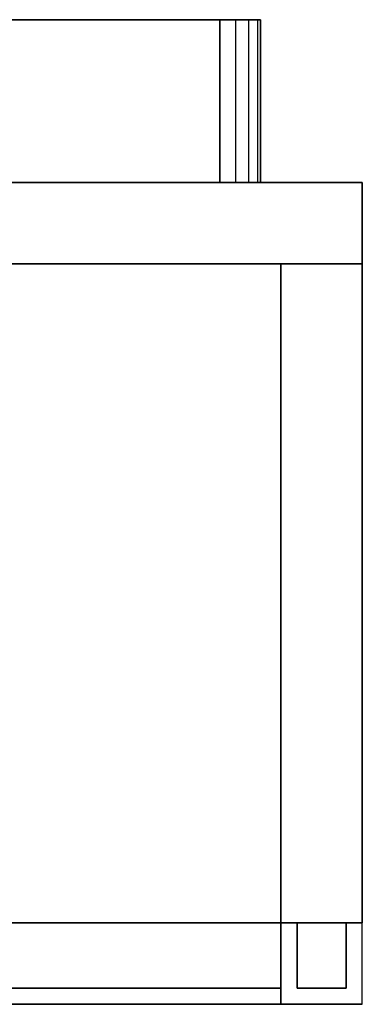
# Model space of a CAD drawing. Extents: x -12.2 to 12.8, y 0.1 to 12.5.
# Tile 66 of 66: x 8.6 to 12.8, y 0.1 to 12.2. Entities that reach past the tile are written whole.
import ezdxf

# ---------------------------------------------------------------- set-up
doc = ezdxf.new("R2010")
doc.units = 0
doc.header["$LTSCALE"] = 2.54
doc.layers.get('0').update_dxf_attribs({"color": 13, "linetype": 'CONTINUOUS'})

# ---------------------------------------------------------------- blocks, each defined once
blk = doc.blocks.new('GRUPUJ_1')
at = {"color": 0}
for p, q in [((1.749, 12.1, 1.247), (23.25, 12.1, 1.247)), ((1.749, 12.1, 1.247), (23.25, 12.1, 1.247)), ((23.25, 12.1, 23.773), (1.749, 12.1, 23.773)), ((23.25, 12.1, 23.773), (1.749, 12.1, 23.773)), ((23.25, 12.1, 1.247), (23.25, 10.1, 1.247)), ((23.441, 12.1, 1.285), (23.25, 12.1, 1.247)), ((23.25, 12.1, 23.773), (23.441, 12.1, 23.735)), ((23.25, 12.1, 23.773), (23.441, 12.1, 23.735)), ((23.25, 10.1, 23.773), (23.25, 12.1, 23.773)), ((23.25, 10.1, 23.773), (23.25, 12.1, 23.773)), ((23.441, 12.1, 1.285), (23.25, 12.1, 1.247)), ((23.25, 12.1, 1.247), (23.25, 10.1, 1.247)), ((23.603, 12.1, 1.394), (23.441, 12.1, 1.285)), ((23.441, 12.1, 1.285), (23.441, 10.1, 1.285)), ((23.603, 12.1, 1.394), (23.441, 12.1, 1.285)), ((23.441, 12.1, 23.735), (23.603, 12.1, 23.627)), ((23.441, 12.1, 23.735), (23.441, 10.1, 23.735)), ((23.441, 12.1, 23.735), (23.603, 12.1, 23.627)), ((23.441, 12.1, 23.735), (23.441, 10.1, 23.735)), ((23.441, 12.1, 1.285), (23.441, 10.1, 1.285)), ((23.603, 12.1, 1.394), (23.603, 10.1, 1.394)), ((23.603, 12.1, 23.627), (23.712, 12.1, 23.465)), ((23.603, 12.1, 23.627), (23.603, 10.1, 23.627)), ((23.712, 12.1, 1.556), (23.603, 12.1, 1.394)), ((23.603, 12.1, 23.627), (23.712, 12.1, 23.465)), ((23.603, 12.1, 23.627), (23.603, 10.1, 23.627)), ((23.712, 12.1, 1.556), (23.603, 12.1, 1.394)), ((23.603, 12.1, 1.394), (23.603, 10.1, 1.394)), ((23.712, 12.1, 23.465), (23.712, 10.1, 23.465)), ((23.712, 12.1, 23.465), (23.75, 12.1, 23.273)), ((23.75, 12.1, 1.747), (23.712, 12.1, 1.556)), ((23.712, 12.1, 23.465), (23.75, 12.1, 23.273)), ((23.712, 12.1, 23.465), (23.712, 10.1, 23.465)), ((23.75, 12.1, 1.747), (23.712, 12.1, 1.556)), ((23.712, 12.1, 1.556), (23.712, 10.1, 1.556)), ((23.712, 12.1, 1.556), (23.712, 10.1, 1.556)), ((23.75, 12.1, 1.747), (23.75, 12.1, 23.273)), ((23.75, 12.1, 23.273), (23.75, 10.1, 23.273)), ((23.75, 10.1, 1.747), (23.75, 12.1, 1.747)), ((23.75, 12.1, 1.747), (23.75, 12.1, 23.273)), ((23.75, 12.1, 23.273), (23.75, 10.1, 23.273)), ((23.75, 10.1, 1.747), (23.75, 12.1, 1.747)), ((0, 10.1), (25, 10.1)), ((25, 10.1, 25.023), (0, 10.1, 25.023)), ((0, 10.1), (25, 10.1)), ((25, 10.1, 25.023), (0, 10.1, 25.023)), ((23.25, 10.1, 1.247), (1.749, 10.1, 1.247)), ((1.749, 10.1, 23.773), (23.25, 10.1, 23.773)), ((23.25, 10.1, 1.247), (1.749, 10.1, 1.247)), ((1.749, 10.1, 23.773), (23.25, 10.1, 23.773)), ((1.749, 10.1, 23.773), (23.25, 10.1, 23.773)), ((23.25, 10.1, 1.247), (1.749, 10.1, 1.247)), ((23.441, 10.1, 23.735), (23.25, 10.1, 23.773)), ((23.25, 10.1, 1.247), (23.441, 10.1, 1.285)), ((23.441, 10.1, 23.735), (23.25, 10.1, 23.773)), ((23.441, 10.1, 23.735), (23.25, 10.1, 23.773)), ((23.25, 10.1, 1.247), (23.441, 10.1, 1.285)), ((23.25, 10.1, 1.247), (23.441, 10.1, 1.285)), ((23.441, 10.1, 1.285), (23.603, 10.1, 1.394)), ((23.603, 10.1, 23.627), (23.441, 10.1, 23.735)), ((23.441, 10.1, 1.285), (23.603, 10.1, 1.394)), ((23.603, 10.1, 23.627), (23.441, 10.1, 23.735)), ((23.603, 10.1, 23.627), (23.441, 10.1, 23.735)), ((23.441, 10.1, 1.285), (23.603, 10.1, 1.394)), ((23.712, 10.1, 23.465), (23.603, 10.1, 23.627)), ((23.603, 10.1, 1.394), (23.712, 10.1, 1.556)), ((23.712, 10.1, 23.465), (23.603, 10.1, 23.627)), ((23.712, 10.1, 23.465), (23.603, 10.1, 23.627)), ((23.603, 10.1, 1.394), (23.712, 10.1, 1.556)), ((23.603, 10.1, 1.394), (23.712, 10.1, 1.556)), ((23.75, 10.1, 23.273), (23.712, 10.1, 23.465)), ((23.712, 10.1, 1.556), (23.75, 10.1, 1.747)), ((23.712, 10.1, 1.556), (23.75, 10.1, 1.747)), ((23.75, 10.1, 23.273), (23.712, 10.1, 23.465)), ((23.75, 10.1, 23.273), (23.712, 10.1, 23.465)), ((23.712, 10.1, 1.556), (23.75, 10.1, 1.747)), ((23.75, 10.1, 23.273), (23.75, 10.1, 1.747)), ((23.75, 10.1, 23.273), (23.75, 10.1, 1.747)), ((23.75, 10.1, 23.273), (23.75, 10.1, 1.747)), ((25, 10.1), (25, 9.1)), ((25, 10.1), (25, 10.1, 25.023)), ((25, 9.1, 25.023), (25, 10.1, 25.023)), ((25, 10.1), (25, 9.1)), ((25, 9.1, 25.023), (25, 10.1, 25.023)), ((25, 10.1), (25, 10.1, 25.023)), ((24, 9.1), (1, 9.1)), ((1, 9.1, 25.023), (24, 9.1, 25.023)), ((24, 9.1), (1, 9.1)), ((1, 9.1, 25.023), (24, 9.1, 25.023)), ((24, 9.1, 25.023), (24, 9.1, 24.023)), ((24, 1, 24.023), (24, 9.1, 24.023)), ((24, 9.1, 25.023), (24, 1, 25.023)), ((24, 1, 24.023), (24, 9.1, 24.023)), ((24, 9.1, 24.023), (25, 9.1, 24.023)), ((24, 9.1, 1), (24, 1, 1)), ((24, 9.1, 1), (24, 9.1)), ((24, 1), (24, 9.1)), ((24, 9.1, 25.023), (24, 1, 25.023)), ((24, 9.1, 25.023), (25, 9.1, 25.023)), ((24, 9.1, 1), (24, 9.1)), ((25, 9.1), (24, 9.1)), ((25, 9.1, 1), (24, 9.1, 1)), ((24, 1), (24, 9.1)), ((25, 9.1), (24, 9.1)), ((25, 9.1, 1), (24, 9.1, 1)), ((24, 9.1, 1), (24, 1, 1)), ((24, 9.1, 24.023), (25, 9.1, 24.023)), ((24, 9.1, 25.023), (25, 9.1, 25.023)), ((24, 9.1, 25.023), (24, 9.1, 24.023)), ((25, 9.1), (24, 9.1)), ((24, 9.1, 24.023), (25, 9.1, 24.023)), ((24, 9.1, 25.023), (24, 9.1, 24.023)), ((24, 9.1, 1), (24, 9.1)), ((25, 9.1, 1), (24, 9.1, 1)), ((24, 9.1, 25.023), (25, 9.1, 25.023)), ((25, 9.1, 1), (25, 1, 1)), ((25, 1), (25, 9.1)), ((25, 9.1, 1), (25, 9.1)), ((25, 1, 24.023), (25, 9.1, 24.023)), ((25, 9.1, 25.023), (25, 1, 25.023)), ((25, 9.1, 25.023), (25, 1, 25.023)), ((25, 1, 24.023), (25, 9.1, 24.023)), ((25, 9.1, 25.023), (25, 9.1, 24.023)), ((25, 9.1, 1), (25, 9.1)), ((25, 1), (25, 9.1)), ((25, 9.1, 1), (25, 1, 1)), ((25, 9.1, 25.023), (25, 9.1, 24.023)), ((25, 9.1, 25.023), (25, 9.1, 24.023)), ((25, 9.1, 24.023), (25, 9.1, 1)), ((25, 9.1, 1), (25, 9.1)), ((25, 9.1, 24.023), (25, 9.1, 1)), ((24, 1, 0.8), (1, 1, 0.8)), ((1, 1, 0.2), (24, 1, 0.2)), ((1, 1, 25.023), (24, 1, 25.023)), ((1, 1, 24.223), (24, 1, 24.223)), ((24, 1, 24.823), (1, 1, 24.823)), ((24, 1), (1, 1)), ((24, 1, 24.023), (1, 1, 24.023)), ((1, 1, 1), (24, 1, 1)), ((24, 1, 24.023), (1, 1, 24.023)), ((1, 1, 24.223), (24, 1, 24.223)), ((1, 1, 1), (24, 1, 1)), ((24, 1, 0.8), (1, 1, 0.8)), ((24, 1), (1, 1)), ((1, 1, 0.2), (24, 1, 0.2)), ((1, 1, 25.023), (24, 1, 25.023)), ((24, 1, 24.823), (1, 1, 24.823)), ((24, 1, 24.023), (24, 1, 24.223)), ((24, 1, 24.223), (24, 1, 24.823)), ((24, 1, 24.823), (24, 1, 25.023)), ((24, 1, 1), (24.2, 1, 1)), ((24, 1, 0.8), (24, 1, 1)), ((24, 1, 0.2), (24, 1, 0.8)), ((24, 1), (24, 1, 0.2)), ((25, 1), (24, 1)), ((24.2, 1, 24.023), (24, 1, 24.023)), ((24, 1), (24, 1, 0.2)), ((24, 1, 0.2), (24, 1, 0.8)), ((24, 1, 0.8), (24, 1, 1)), ((24, 1, 25.023), (25, 1, 25.023)), ((24, 1, 25.023), (25, 1, 25.023)), ((24, 1, 24.823), (24, 1, 25.023)), ((24, 1, 24.223), (24, 1, 24.823)), ((24, 1, 24.023), (24, 1, 24.223)), ((24.2, 1, 24.023), (24, 1, 24.023)), ((24, 1, 0.8), (24, 0.2, 0.8)), ((24, 0.2, 0.2), (24, 1, 0.2)), ((25, 1), (24, 1)), ((24, 1, 1), (24.2, 1, 1)), ((24, 1, 25.023), (25, 1, 25.023)), ((24, 1, 1), (24, 1, 24.023)), ((24, 1, 1), (24, 0, 1)), ((24, 0, 24.023), (24, 1, 24.023)), ((24, 0.2, 24.223), (24, 1, 24.223)), ((24, 1, 0.2), (24, 1, 0.8)), ((24, 0.2, 0.2), (24, 1, 0.2)), ((24, 1, 0.8), (24, 0.2, 0.8)), ((24, 1, 24.823), (24, 0.2, 24.823)), ((24, 1, 24.223), (24, 1, 24.823)), ((24, 0.2, 24.223), (24, 1, 24.223)), ((24, 1, 24.823), (24, 0.2, 24.823)), ((25, 1), (24, 1)), ((24, 0, 24.023), (24, 1, 24.023)), ((24, 1, 1), (24, 0, 1)), ((24, 1, 24.023), (24, 1, 24.223)), ((24, 1, 0.8), (24, 1, 1)), ((24, 1), (24, 1, 0.2)), ((24, 1, 1), (24, 1, 24.023)), ((24.2, 1, 24.023), (24, 1, 24.023)), ((24, 1, 1), (24.2, 1, 1)), ((24, 1, 24.823), (24, 1, 25.023)), ((24.2, 1, 1), (24.8, 1, 1)), ((24.8, 1, 24.023), (24.2, 1, 24.023)), ((24.8, 1, 24.023), (24.2, 1, 24.023)), ((24.2, 1, 1), (24.8, 1, 1)), ((24.2, 1, 1), (24.8, 1, 1)), ((24.2, 0.2, 1), (24.2, 1, 1)), ((24.8, 1, 24.023), (24.2, 1, 24.023)), ((24.2, 1, 24.023), (24.2, 0.2, 24.023)), ((24.2, 0.2, 1), (24.2, 1, 1)), ((24.2, 1, 24.023), (24.2, 1, 1)), ((24.2, 1, 24.023), (24.2, 0.2, 24.023)), ((24.2, 1, 24.023), (24.2, 1, 1)), ((24.8, 1, 1), (25, 1, 1)), ((25, 1, 24.023), (24.8, 1, 24.023)), ((25, 1, 24.023), (24.8, 1, 24.023)), ((24.8, 1, 1), (25, 1, 1)), ((24.8, 1, 1), (24.8, 0.2, 1)), ((24.8, 0.2, 24.023), (24.8, 1, 24.023)), ((24.8, 1, 1), (24.8, 1, 24.023)), ((24.8, 1, 1), (24.8, 0.2, 1)), ((24.8, 0.2, 24.023), (24.8, 1, 24.023)), ((24.8, 1, 1), (25, 1, 1)), ((24.8, 1, 1), (24.8, 1, 24.023)), ((25, 1, 24.023), (24.8, 1, 24.023)), ((25, 1, 1), (25, 1)), ((25, 1, 1), (25, 1)), ((25, 1, 25.023), (25, 1, 24.023)), ((25, 1, 25.023), (25, 1, 24.023)), ((25, 0, 25.023), (25, 1, 25.023)), ((25, 0), (25, 1)), ((25, 1, 1), (25, 1)), ((25, 1, 24.023), (25, 1, 1)), ((25, 1, 25.023), (25, 1, 24.023)), ((25, 0, 25.023), (25, 1, 25.023)), ((25, 0), (25, 1)), ((25, 1, 24.023), (25, 1, 1)), ((1, 0.2, 0.8), (24, 0.2, 0.8)), ((24, 0.2, 0.2), (1, 0.2, 0.2)), ((24, 0.2, 0.2), (1, 0.2, 0.2)), ((1, 0.2, 0.8), (24, 0.2, 0.8)), ((1, 0.2, 24.223), (24, 0.2, 24.223)), ((1, 0.2, 24.823), (24, 0.2, 24.823)), ((1, 0.2, 24.223), (24, 0.2, 24.223)), ((1, 0.2, 24.823), (24, 0.2, 24.823)), ((24, 0.2, 0.8), (24, 0.2, 0.2)), ((24, 0.2, 24.823), (24, 0.2, 24.223)), ((24, 0.2, 0.8), (24, 0.2, 0.2)), ((24, 0.2, 24.823), (24, 0.2, 24.223)), ((24.2, 0.2, 24.023), (24.8, 0.2, 24.023)), ((24.8, 0.2, 1), (24.2, 0.2, 1)), ((24.2, 0.2, 1), (24.2, 0.2, 24.023)), ((24.8, 0.2, 1), (24.2, 0.2, 1)), ((24.2, 0.2, 24.023), (24.8, 0.2, 24.023)), ((24.2, 0.2, 1), (24.2, 0.2, 24.023)), ((24.8, 0.2, 24.023), (24.8, 0.2, 1)), ((24.8, 0.2, 24.023), (24.8, 0.2, 1)), ((25, 0, 25.023), (0, 0, 25.023)), ((0, 0), (25, 0)), ((25, 0, 25.023), (0, 0, 25.023)), ((0, 0), (25, 0)), ((24, 0, 1), (1, 0, 1)), ((1, 0, 24.023), (24, 0, 24.023)), ((1, 0, 24.023), (24, 0, 24.023)), ((24, 0, 1), (1, 0, 1)), ((24, 0, 24.023), (24, 0, 1)), ((24, 0, 24.023), (24, 0, 1)), ((25, 0), (25, 0, 25.023)), ((25, 0), (25, 0, 25.023))]:
    blk.add_line(p, q, dxfattribs=at)

msp = doc.modelspace()

# ---------------------------------------------------------------- block references
at = {"color": 0}
msp.add_blockref('GRUPUJ_1', (-12.205, 0.069, 0.25), dxfattribs=at)

doc.saveas('drawing.dxf')
